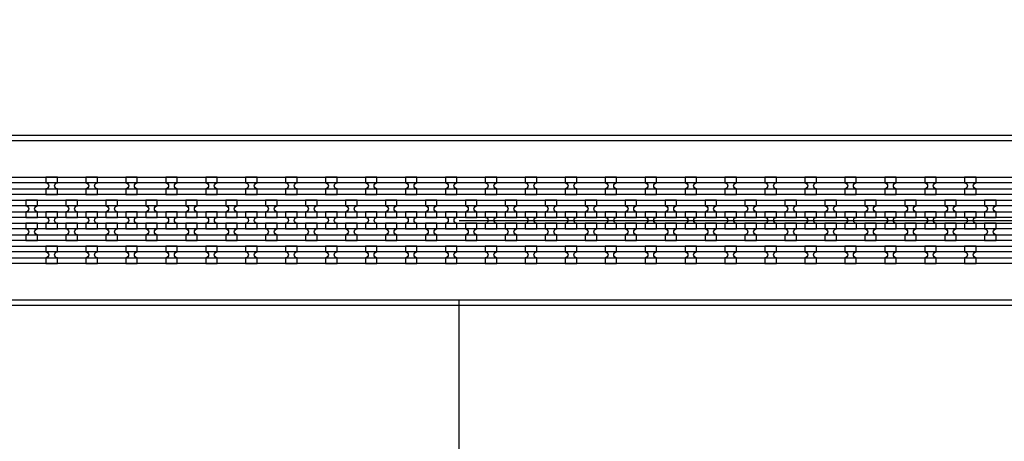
# Model space of a CAD drawing. Extents: x -63500 to 63500, y -63500 to 63500.
# Tile 221 of 256: x 11600 to 17762, y 18007 to 20646. Entities that reach past the tile are written whole.
import ezdxf

# ---------------------------------------------------------------- set-up
doc = ezdxf.new("R2010")
doc.units = 13
doc.header["$MEASUREMENT"] = 0
for name, color, linetype in [('1_Metal', 2, 'Continuous'), ('2_Electrodes', 5, 'Continuous'), ('3_Outline', 4, 'Continuous')]:
    doc.layers.add(name, color=color, linetype=linetype)

msp = doc.modelspace()

# ---------------------------------------------------------------- linework, layer by layer
for p, q in [((14350, 19390), (32850, 19390)), ((14350, 17600), (14350, 18890))]:
    msp.add_line(p, q)
for radius in [50000, 47500, 45000]:
    msp.add_circle((0, 0), radius)
at = {"layer": '1_Metal'}
for points in [[(-50000, 0, -1), (50000, 0), (51000, 0, 1), (-51000, 0)], [(11836.1, 19659.9), (11764.1, 19659.9), (11764.1, 19623.9, -0.414214), (11782.1, 19605.9), (11782.1, 19605.9, -0.414214), (11764.1, 19587.9), (11764.1, 19551.9), (11836.1, 19551.9), (11836.1, 19587.9, -0.414214), (11818.1, 19605.9), (11818.1, 19605.9, -0.414214), (11836.1, 19623.9)], [(12086.1, 19659.9), (12014.1, 19659.9), (12014.1, 19623.9, -0.414214), (12032.1, 19605.9), (12032.1, 19605.9, -0.414214), (12014.1, 19587.9), (12014.1, 19551.9), (12086.1, 19551.9), (12086.1, 19587.9, -0.414214), (12068.1, 19605.9), (12068.1, 19605.9, -0.414214), (12086.1, 19623.9)], [(12336.1, 19659.9), (12264.1, 19659.9), (12264.1, 19623.9, -0.414214), (12282.1, 19605.9), (12282.1, 19605.9, -0.414214), (12264.1, 19587.9), (12264.1, 19551.9), (12336.1, 19551.9), (12336.1, 19587.9, -0.414214), (12318.1, 19605.9), (12318.1, 19605.9, -0.414214), (12336.1, 19623.9)], [(12586.1, 19659.9), (12514.1, 19659.9), (12514.1, 19623.9, -0.414214), (12532.1, 19605.9), (12532.1, 19605.9, -0.414214), (12514.1, 19587.9), (12514.1, 19551.9), (12586.1, 19551.9), (12586.1, 19587.9, -0.414214), (12568.1, 19605.9), (12568.1, 19605.9, -0.414214), (12586.1, 19623.9)], [(12836.1, 19659.9), (12764.1, 19659.9), (12764.1, 19623.9, -0.414214), (12782.1, 19605.9), (12782.1, 19605.9, -0.414214), (12764.1, 19587.9), (12764.1, 19551.9), (12836.1, 19551.9), (12836.1, 19587.9, -0.414214), (12818.1, 19605.9), (12818.1, 19605.9, -0.414214), (12836.1, 19623.9)], [(13086.1, 19659.9), (13014.1, 19659.9), (13014.1, 19623.9, -0.414214), (13032.1, 19605.9), (13032.1, 19605.9, -0.414214), (13014.1, 19587.9), (13014.1, 19551.9), (13086.1, 19551.9), (13086.1, 19587.9, -0.414214), (13068.1, 19605.9), (13068.1, 19605.9, -0.414214), (13086.1, 19623.9)], [(13336.1, 19659.9), (13264.1, 19659.9), (13264.1, 19623.9, -0.414214), (13282.1, 19605.9), (13282.1, 19605.9, -0.414214), (13264.1, 19587.9), (13264.1, 19551.9), (13336.1, 19551.9), (13336.1, 19587.9, -0.414214), (13318.1, 19605.9), (13318.1, 19605.9, -0.414214), (13336.1, 19623.9)], [(13586.1, 19659.9), (13514.1, 19659.9), (13514.1, 19623.9, -0.414214), (13532.1, 19605.9), (13532.1, 19605.9, -0.414214), (13514.1, 19587.9), (13514.1, 19551.9), (13586.1, 19551.9), (13586.1, 19587.9, -0.414214), (13568.1, 19605.9), (13568.1, 19605.9, -0.414214), (13586.1, 19623.9)], [(13836.1, 19659.9), (13764.1, 19659.9), (13764.1, 19623.9, -0.414214), (13782.1, 19605.9), (13782.1, 19605.9, -0.414214), (13764.1, 19587.9), (13764.1, 19551.9), (13836.1, 19551.9), (13836.1, 19587.9, -0.414214), (13818.1, 19605.9), (13818.1, 19605.9, -0.414214), (13836.1, 19623.9)], [(14086.1, 19659.9), (14014.1, 19659.9), (14014.1, 19623.9, -0.414214), (14032.1, 19605.9), (14032.1, 19605.9, -0.414214), (14014.1, 19587.9), (14014.1, 19551.9), (14086.1, 19551.9), (14086.1, 19587.9, -0.414214), (14068.1, 19605.9), (14068.1, 19605.9, -0.414214), (14086.1, 19623.9)], [(14336.1, 19659.9), (14264.1, 19659.9), (14264.1, 19623.9, -0.414214), (14282.1, 19605.9), (14282.1, 19605.9, -0.414214), (14264.1, 19587.9), (14264.1, 19551.9), (14336.1, 19551.9), (14336.1, 19587.9, -0.414214), (14318.1, 19605.9), (14318.1, 19605.9, -0.414214), (14336.1, 19623.9)], [(14586.1, 19659.9), (14514.1, 19659.9), (14514.1, 19623.9, -0.414214), (14532.1, 19605.9), (14532.1, 19605.9, -0.414214), (14514.1, 19587.9), (14514.1, 19551.9), (14586.1, 19551.9), (14586.1, 19587.9, -0.414214), (14568.1, 19605.9), (14568.1, 19605.9, -0.414214), (14586.1, 19623.9)], [(14836.1, 19659.9), (14764.1, 19659.9), (14764.1, 19623.9, -0.414214), (14782.1, 19605.9), (14782.1, 19605.9, -0.414214), (14764.1, 19587.9), (14764.1, 19551.9), (14836.1, 19551.9), (14836.1, 19587.9, -0.414214), (14818.1, 19605.9), (14818.1, 19605.9, -0.414214), (14836.1, 19623.9)], [(15086.1, 19659.9), (15014.1, 19659.9), (15014.1, 19623.9, -0.414214), (15032.1, 19605.9), (15032.1, 19605.9, -0.414214), (15014.1, 19587.9), (15014.1, 19551.9), (15086.1, 19551.9), (15086.1, 19587.9, -0.414214), (15068.1, 19605.9), (15068.1, 19605.9, -0.414214), (15086.1, 19623.9)], [(15336.1, 19659.9), (15264.1, 19659.9), (15264.1, 19623.9, -0.414214), (15282.1, 19605.9), (15282.1, 19605.9, -0.414214), (15264.1, 19587.9), (15264.1, 19551.9), (15336.1, 19551.9), (15336.1, 19587.9, -0.414214), (15318.1, 19605.9), (15318.1, 19605.9, -0.414214), (15336.1, 19623.9)], [(15586.1, 19659.9), (15514.1, 19659.9), (15514.1, 19623.9, -0.414214), (15532.1, 19605.9), (15532.1, 19605.9, -0.414214), (15514.1, 19587.9), (15514.1, 19551.9), (15586.1, 19551.9), (15586.1, 19587.9, -0.414214), (15568.1, 19605.9), (15568.1, 19605.9, -0.414214), (15586.1, 19623.9)], [(15836.1, 19659.9), (15764.1, 19659.9), (15764.1, 19623.9, -0.414214), (15782.1, 19605.9), (15782.1, 19605.9, -0.414214), (15764.1, 19587.9), (15764.1, 19551.9), (15836.1, 19551.9), (15836.1, 19587.9, -0.414214), (15818.1, 19605.9), (15818.1, 19605.9, -0.414214), (15836.1, 19623.9)], [(16086.1, 19659.9), (16014.1, 19659.9), (16014.1, 19623.9, -0.414214), (16032.1, 19605.9), (16032.1, 19605.9, -0.414214), (16014.1, 19587.9), (16014.1, 19551.9), (16086.1, 19551.9), (16086.1, 19587.9, -0.414214), (16068.1, 19605.9), (16068.1, 19605.9, -0.414214), (16086.1, 19623.9)], [(16336.1, 19659.9), (16264.1, 19659.9), (16264.1, 19623.9, -0.414214), (16282.1, 19605.9), (16282.1, 19605.9, -0.414214), (16264.1, 19587.9), (16264.1, 19551.9), (16336.1, 19551.9), (16336.1, 19587.9, -0.414214), (16318.1, 19605.9), (16318.1, 19605.9, -0.414214), (16336.1, 19623.9)], [(16586.1, 19659.9), (16514.1, 19659.9), (16514.1, 19623.9, -0.414214), (16532.1, 19605.9), (16532.1, 19605.9, -0.414214), (16514.1, 19587.9), (16514.1, 19551.9), (16586.1, 19551.9), (16586.1, 19587.9, -0.414214), (16568.1, 19605.9), (16568.1, 19605.9, -0.414214), (16586.1, 19623.9)], [(16836.1, 19659.9), (16764.1, 19659.9), (16764.1, 19623.9, -0.414214), (16782.1, 19605.9), (16782.1, 19605.9, -0.414214), (16764.1, 19587.9), (16764.1, 19551.9), (16836.1, 19551.9), (16836.1, 19587.9, -0.414214), (16818.1, 19605.9), (16818.1, 19605.9, -0.414214), (16836.1, 19623.9)], [(17086.1, 19659.9), (17014.1, 19659.9), (17014.1, 19623.9, -0.414214), (17032.1, 19605.9), (17032.1, 19605.9, -0.414214), (17014.1, 19587.9), (17014.1, 19551.9), (17086.1, 19551.9), (17086.1, 19587.9, -0.414214), (17068.1, 19605.9), (17068.1, 19605.9, -0.414214), (17086.1, 19623.9)], [(17336.1, 19659.9), (17264.1, 19659.9), (17264.1, 19623.9, -0.414214), (17282.1, 19605.9), (17282.1, 19605.9, -0.414214), (17264.1, 19587.9), (17264.1, 19551.9), (17336.1, 19551.9), (17336.1, 19587.9, -0.414214), (17318.1, 19605.9), (17318.1, 19605.9, -0.414214), (17336.1, 19623.9)], [(17586.1, 19659.9), (17514.1, 19659.9), (17514.1, 19623.9, -0.414214), (17532.1, 19605.9), (17532.1, 19605.9, -0.414214), (17514.1, 19587.9), (17514.1, 19551.9), (17586.1, 19551.9), (17586.1, 19587.9, -0.414214), (17568.1, 19605.9), (17568.1, 19605.9, -0.414214), (17586.1, 19623.9)], [(32850, 19480), (5866, 19480, 0.414214), (4026, 17640), (4026, 17140, 0.414214), (5866, 15300), (7098, 15300, 0.414214), (7116, 15318), (7116, 15318), (7146.6, 15318), (7146.6, 15247.9), (7116.6, 15247.9, 0.384752), (7098.7, 15264), (5866, 15264, -0.414214), (3990, 17140), (3990, 17640, -0.414214), (5866, 19516), (32850, 19516)], [(11639.2, 19407.9), (11711.2, 19407.9), (11711.2, 19443.9, -0.414214), (11693.2, 19461.9), (11693.2, 19461.9, -0.414214), (11711.2, 19479.9), (11711.2, 19515.9), (11639.2, 19515.9), (11639.2, 19479.9, -0.414214), (11657.2, 19461.9), (11657.2, 19461.9, -0.414214), (11639.2, 19443.9), (11639.2, 19407.9)], [(11889.2, 19407.9), (11961.2, 19407.9), (11961.2, 19443.9, -0.414214), (11943.2, 19461.9), (11943.2, 19461.9, -0.414214), (11961.2, 19479.9), (11961.2, 19515.9), (11889.2, 19515.9), (11889.2, 19479.9, -0.414214), (11907.2, 19461.9), (11907.2, 19461.9, -0.414214), (11889.2, 19443.9), (11889.2, 19407.9)], [(12139.2, 19407.9), (12211.2, 19407.9), (12211.2, 19443.9, -0.414214), (12193.2, 19461.9), (12193.2, 19461.9, -0.414214), (12211.2, 19479.9), (12211.2, 19515.9), (12139.2, 19515.9), (12139.2, 19479.9, -0.414214), (12157.2, 19461.9), (12157.2, 19461.9, -0.414214), (12139.2, 19443.9), (12139.2, 19407.9)], [(12389.2, 19407.9), (12461.2, 19407.9), (12461.2, 19443.9, -0.414214), (12443.2, 19461.9), (12443.2, 19461.9, -0.414214), (12461.2, 19479.9), (12461.2, 19515.9), (12389.2, 19515.9), (12389.2, 19479.9, -0.414214), (12407.2, 19461.9), (12407.2, 19461.9, -0.414214), (12389.2, 19443.9), (12389.2, 19407.9)], [(12639.2, 19407.9), (12711.2, 19407.9), (12711.2, 19443.9, -0.414214), (12693.2, 19461.9), (12693.2, 19461.9, -0.414214), (12711.2, 19479.9), (12711.2, 19515.9), (12639.2, 19515.9), (12639.2, 19479.9, -0.414214), (12657.2, 19461.9), (12657.2, 19461.9, -0.414214), (12639.2, 19443.9), (12639.2, 19407.9)], [(12889.2, 19407.9), (12961.2, 19407.9), (12961.2, 19443.9, -0.414214), (12943.2, 19461.9), (12943.2, 19461.9, -0.414214), (12961.2, 19479.9), (12961.2, 19515.9), (12889.2, 19515.9), (12889.2, 19479.9, -0.414214), (12907.2, 19461.9), (12907.2, 19461.9, -0.414214), (12889.2, 19443.9), (12889.2, 19407.9)], [(13139.2, 19407.9), (13211.2, 19407.9), (13211.2, 19443.9, -0.414214), (13193.2, 19461.9), (13193.2, 19461.9, -0.414214), (13211.2, 19479.9), (13211.2, 19515.9), (13139.2, 19515.9), (13139.2, 19479.9, -0.414214), (13157.2, 19461.9), (13157.2, 19461.9, -0.414214), (13139.2, 19443.9), (13139.2, 19407.9)], [(13389.2, 19407.9), (13461.2, 19407.9), (13461.2, 19443.9, -0.414214), (13443.2, 19461.9), (13443.2, 19461.9, -0.414214), (13461.2, 19479.9), (13461.2, 19515.9), (13389.2, 19515.9), (13389.2, 19479.9, -0.414214), (13407.2, 19461.9), (13407.2, 19461.9, -0.414214), (13389.2, 19443.9), (13389.2, 19407.9)], [(13639.2, 19407.9), (13711.2, 19407.9), (13711.2, 19443.9, -0.414214), (13693.2, 19461.9), (13693.2, 19461.9, -0.414214), (13711.2, 19479.9), (13711.2, 19515.9), (13639.2, 19515.9), (13639.2, 19479.9, -0.414214), (13657.2, 19461.9), (13657.2, 19461.9, -0.414214), (13639.2, 19443.9), (13639.2, 19407.9)], [(13889.2, 19407.9), (13961.2, 19407.9), (13961.2, 19443.9, -0.414214), (13943.2, 19461.9), (13943.2, 19461.9, -0.414214), (13961.2, 19479.9), (13961.2, 19515.9), (13889.2, 19515.9), (13889.2, 19479.9, -0.414214), (13907.2, 19461.9), (13907.2, 19461.9, -0.414214), (13889.2, 19443.9), (13889.2, 19407.9)], [(14139.2, 19407.9), (14211.2, 19407.9), (14211.2, 19443.9, -0.414214), (14193.2, 19461.9), (14193.2, 19461.9, -0.414214), (14211.2, 19479.9), (14211.2, 19515.9), (14139.2, 19515.9), (14139.2, 19479.9, -0.414214), (14157.2, 19461.9), (14157.2, 19461.9, -0.414214), (14139.2, 19443.9), (14139.2, 19407.9)], [(14389.2, 19407.9), (14461.2, 19407.9), (14461.2, 19443.9, -0.414214), (14443.2, 19461.9), (14443.2, 19461.9, -0.414214), (14461.2, 19479.9), (14461.2, 19515.9), (14389.2, 19515.9), (14389.2, 19479.9, -0.414214), (14407.2, 19461.9), (14407.2, 19461.9, -0.414214), (14389.2, 19443.9), (14389.2, 19407.9)], [(14639.2, 19407.9), (14711.2, 19407.9), (14711.2, 19443.9, -0.414214), (14693.2, 19461.9), (14693.2, 19461.9, -0.414214), (14711.2, 19479.9), (14711.2, 19515.9), (14639.2, 19515.9), (14639.2, 19479.9, -0.414214), (14657.2, 19461.9), (14657.2, 19461.9, -0.414214), (14639.2, 19443.9), (14639.2, 19407.9)], [(14889.2, 19407.9), (14961.2, 19407.9), (14961.2, 19443.9, -0.414214), (14943.2, 19461.9), (14943.2, 19461.9, -0.414214), (14961.2, 19479.9), (14961.2, 19515.9), (14889.2, 19515.9), (14889.2, 19479.9, -0.414214), (14907.2, 19461.9), (14907.2, 19461.9, -0.414214), (14889.2, 19443.9), (14889.2, 19407.9)], [(15139.2, 19407.9), (15211.2, 19407.9), (15211.2, 19443.9, -0.414214), (15193.2, 19461.9), (15193.2, 19461.9, -0.414214), (15211.2, 19479.9), (15211.2, 19515.9), (15139.2, 19515.9), (15139.2, 19479.9, -0.414214), (15157.2, 19461.9), (15157.2, 19461.9, -0.414214), (15139.2, 19443.9), (15139.2, 19407.9)], [(15389.2, 19407.9), (15461.2, 19407.9), (15461.2, 19443.9, -0.414214), (15443.2, 19461.9), (15443.2, 19461.9, -0.414214), (15461.2, 19479.9), (15461.2, 19515.9), (15389.2, 19515.9), (15389.2, 19479.9, -0.414214), (15407.2, 19461.9), (15407.2, 19461.9, -0.414214), (15389.2, 19443.9), (15389.2, 19407.9)], [(15639.2, 19407.9), (15711.2, 19407.9), (15711.2, 19443.9, -0.414214), (15693.2, 19461.9), (15693.2, 19461.9, -0.414214), (15711.2, 19479.9), (15711.2, 19515.9), (15639.2, 19515.9), (15639.2, 19479.9, -0.414214), (15657.2, 19461.9), (15657.2, 19461.9, -0.414214), (15639.2, 19443.9), (15639.2, 19407.9)], [(15889.2, 19407.9), (15961.2, 19407.9), (15961.2, 19443.9, -0.414214), (15943.2, 19461.9), (15943.2, 19461.9, -0.414214), (15961.2, 19479.9), (15961.2, 19515.9), (15889.2, 19515.9), (15889.2, 19479.9, -0.414214), (15907.2, 19461.9), (15907.2, 19461.9, -0.414214), (15889.2, 19443.9), (15889.2, 19407.9)], [(16139.2, 19407.9), (16211.2, 19407.9), (16211.2, 19443.9, -0.414214), (16193.2, 19461.9), (16193.2, 19461.9, -0.414214), (16211.2, 19479.9), (16211.2, 19515.9), (16139.2, 19515.9), (16139.2, 19479.9, -0.414214), (16157.2, 19461.9), (16157.2, 19461.9, -0.414214), (16139.2, 19443.9), (16139.2, 19407.9)], [(16389.2, 19407.9), (16461.2, 19407.9), (16461.2, 19443.9, -0.414214), (16443.2, 19461.9), (16443.2, 19461.9, -0.414214), (16461.2, 19479.9), (16461.2, 19515.9), (16389.2, 19515.9), (16389.2, 19479.9, -0.414214), (16407.2, 19461.9), (16407.2, 19461.9, -0.414214), (16389.2, 19443.9), (16389.2, 19407.9)], [(16639.2, 19407.9), (16711.2, 19407.9), (16711.2, 19443.9, -0.414214), (16693.2, 19461.9), (16693.2, 19461.9, -0.414214), (16711.2, 19479.9), (16711.2, 19515.9), (16639.2, 19515.9), (16639.2, 19479.9, -0.414214), (16657.2, 19461.9), (16657.2, 19461.9, -0.414214), (16639.2, 19443.9), (16639.2, 19407.9)], [(16889.2, 19407.9), (16961.2, 19407.9), (16961.2, 19443.9, -0.414214), (16943.2, 19461.9), (16943.2, 19461.9, -0.414214), (16961.2, 19479.9), (16961.2, 19515.9), (16889.2, 19515.9), (16889.2, 19479.9, -0.414214), (16907.2, 19461.9), (16907.2, 19461.9, -0.414214), (16889.2, 19443.9), (16889.2, 19407.9)], [(17139.2, 19407.9), (17211.2, 19407.9), (17211.2, 19443.9, -0.414214), (17193.2, 19461.9), (17193.2, 19461.9, -0.414214), (17211.2, 19479.9), (17211.2, 19515.9), (17139.2, 19515.9), (17139.2, 19479.9, -0.414214), (17157.2, 19461.9), (17157.2, 19461.9, -0.414214), (17139.2, 19443.9), (17139.2, 19407.9)], [(17389.2, 19407.9), (17461.2, 19407.9), (17461.2, 19443.9, -0.414214), (17443.2, 19461.9), (17443.2, 19461.9, -0.414214), (17461.2, 19479.9), (17461.2, 19515.9), (17389.2, 19515.9), (17389.2, 19479.9, -0.414214), (17407.2, 19461.9), (17407.2, 19461.9, -0.414214), (17389.2, 19443.9), (17389.2, 19407.9)], [(17639.2, 19407.9), (17711.2, 19407.9), (17711.2, 19443.9, -0.414214), (17693.2, 19461.9), (17693.2, 19461.9, -0.414214), (17711.2, 19479.9), (17711.2, 19515.9), (17639.2, 19515.9), (17639.2, 19479.9, -0.414214), (17657.2, 19461.9), (17657.2, 19461.9, -0.414214), (17639.2, 19443.9), (17639.2, 19407.9)], [(32850, 19408), (32446, 19408), (32446, 19408), (5866, 19408, 0.414214), (4098, 17640), (4098, 17140, 0.414214), (5866, 15372), (7098, 15372, 0.414214), (7116, 15390), (7116, 15390), (7146.6, 15390), (7146.6, 15318), (7116, 15318, 0.414214), (7098, 15336), (5866, 15336, -0.414214), (4062, 17140), (4062, 17640, -0.414214), (5866, 19444), (32446, 19444), (32850, 19444)], [(11764.2, 19335.9), (11836.2, 19335.9), (11836.2, 19371.9, -0.414214), (11818.2, 19389.9), (11818.2, 19389.9, -0.414214), (11836.2, 19407.9), (11836.2, 19443.9), (11764.2, 19443.9), (11764.2, 19407.9, -0.414214), (11782.2, 19389.9), (11782.2, 19389.9, -0.414214), (11764.2, 19371.9), (11764.2, 19335.9)], [(12014.2, 19335.9), (12086.2, 19335.9), (12086.2, 19371.9, -0.414214), (12068.2, 19389.9), (12068.2, 19389.9, -0.414214), (12086.2, 19407.9), (12086.2, 19443.9), (12014.2, 19443.9), (12014.2, 19407.9, -0.414214), (12032.2, 19389.9), (12032.2, 19389.9, -0.414214), (12014.2, 19371.9), (12014.2, 19335.9)], [(12264.2, 19335.9), (12336.2, 19335.9), (12336.2, 19371.9, -0.414214), (12318.2, 19389.9), (12318.2, 19389.9, -0.414214), (12336.2, 19407.9), (12336.2, 19443.9), (12264.2, 19443.9), (12264.2, 19407.9, -0.414214), (12282.2, 19389.9), (12282.2, 19389.9, -0.414214), (12264.2, 19371.9), (12264.2, 19335.9)], [(12514.2, 19335.9), (12586.2, 19335.9), (12586.2, 19371.9, -0.414214), (12568.2, 19389.9), (12568.2, 19389.9, -0.414214), (12586.2, 19407.9), (12586.2, 19443.9), (12514.2, 19443.9), (12514.2, 19407.9, -0.414214), (12532.2, 19389.9), (12532.2, 19389.9, -0.414214), (12514.2, 19371.9), (12514.2, 19335.9)], [(12764.2, 19335.9), (12836.2, 19335.9), (12836.2, 19371.9, -0.414214), (12818.2, 19389.9), (12818.2, 19389.9, -0.414214), (12836.2, 19407.9), (12836.2, 19443.9), (12764.2, 19443.9), (12764.2, 19407.9, -0.414214), (12782.2, 19389.9), (12782.2, 19389.9, -0.414214), (12764.2, 19371.9), (12764.2, 19335.9)], [(13014.2, 19335.9), (13086.2, 19335.9), (13086.2, 19371.9, -0.414214), (13068.2, 19389.9), (13068.2, 19389.9, -0.414214), (13086.2, 19407.9), (13086.2, 19443.9), (13014.2, 19443.9), (13014.2, 19407.9, -0.414214), (13032.2, 19389.9), (13032.2, 19389.9, -0.414214), (13014.2, 19371.9), (13014.2, 19335.9)], [(13264.2, 19335.9), (13336.2, 19335.9), (13336.2, 19371.9, -0.414214), (13318.2, 19389.9), (13318.2, 19389.9, -0.414214), (13336.2, 19407.9), (13336.2, 19443.9), (13264.2, 19443.9), (13264.2, 19407.9, -0.414214), (13282.2, 19389.9), (13282.2, 19389.9, -0.414214), (13264.2, 19371.9), (13264.2, 19335.9)], [(13514.2, 19335.9), (13586.2, 19335.9), (13586.2, 19371.9, -0.414214), (13568.2, 19389.9), (13568.2, 19389.9, -0.414214), (13586.2, 19407.9), (13586.2, 19443.9), (13514.2, 19443.9), (13514.2, 19407.9, -0.414214), (13532.2, 19389.9), (13532.2, 19389.9, -0.414214), (13514.2, 19371.9), (13514.2, 19335.9)], [(13764.2, 19335.9), (13836.2, 19335.9), (13836.2, 19371.9, -0.414214), (13818.2, 19389.9), (13818.2, 19389.9, -0.414214), (13836.2, 19407.9), (13836.2, 19443.9), (13764.2, 19443.9), (13764.2, 19407.9, -0.414214), (13782.2, 19389.9), (13782.2, 19389.9, -0.414214), (13764.2, 19371.9), (13764.2, 19335.9)], [(14014.2, 19335.9), (14086.2, 19335.9), (14086.2, 19371.9, -0.414214), (14068.2, 19389.9), (14068.2, 19389.9, -0.414214), (14086.2, 19407.9), (14086.2, 19443.9), (14014.2, 19443.9), (14014.2, 19407.9, -0.414214), (14032.2, 19389.9), (14032.2, 19389.9, -0.414214), (14014.2, 19371.9), (14014.2, 19335.9)], [(14264.2, 19335.9), (14336.2, 19335.9), (14336.2, 19371.9, -0.414214), (14318.2, 19389.9), (14318.2, 19389.9, -0.414214), (14336.2, 19407.9), (14336.2, 19443.9), (14264.2, 19443.9), (14264.2, 19407.9, -0.414214), (14282.2, 19389.9), (14282.2, 19389.9, -0.414214), (14264.2, 19371.9), (14264.2, 19335.9)], [(14514.2, 19335.9), (14586.2, 19335.9), (14586.2, 19371.9, -0.414214), (14568.2, 19389.9), (14568.2, 19389.9, -0.414214), (14586.2, 19407.9), (14586.2, 19443.9), (14514.2, 19443.9), (14514.2, 19407.9, -0.414214), (14532.2, 19389.9), (14532.2, 19389.9, -0.414214), (14514.2, 19371.9), (14514.2, 19335.9)], [(14764.2, 19335.9), (14836.2, 19335.9), (14836.2, 19371.9, -0.414214), (14818.2, 19389.9), (14818.2, 19389.9, -0.414214), (14836.2, 19407.9), (14836.2, 19443.9), (14764.2, 19443.9), (14764.2, 19407.9, -0.414214), (14782.2, 19389.9), (14782.2, 19389.9, -0.414214), (14764.2, 19371.9), (14764.2, 19335.9)], [(15014.2, 19335.9), (15086.2, 19335.9), (15086.2, 19371.9, -0.414214), (15068.2, 19389.9), (15068.2, 19389.9, -0.414214), (15086.2, 19407.9), (15086.2, 19443.9), (15014.2, 19443.9), (15014.2, 19407.9, -0.414214), (15032.2, 19389.9), (15032.2, 19389.9, -0.414214), (15014.2, 19371.9), (15014.2, 19335.9)], [(15264.2, 19335.9), (15336.2, 19335.9), (15336.2, 19371.9, -0.414214), (15318.2, 19389.9), (15318.2, 19389.9, -0.414214), (15336.2, 19407.9), (15336.2, 19443.9), (15264.2, 19443.9), (15264.2, 19407.9, -0.414214), (15282.2, 19389.9), (15282.2, 19389.9, -0.414214), (15264.2, 19371.9), (15264.2, 19335.9)], [(15514.2, 19335.9), (15586.2, 19335.9), (15586.2, 19371.9, -0.414214), (15568.2, 19389.9), (15568.2, 19389.9, -0.414214), (15586.2, 19407.9), (15586.2, 19443.9), (15514.2, 19443.9), (15514.2, 19407.9, -0.414214), (15532.2, 19389.9), (15532.2, 19389.9, -0.414214), (15514.2, 19371.9), (15514.2, 19335.9)], [(15764.2, 19335.9), (15836.2, 19335.9), (15836.2, 19371.9, -0.414214), (15818.2, 19389.9), (15818.2, 19389.9, -0.414214), (15836.2, 19407.9), (15836.2, 19443.9), (15764.2, 19443.9), (15764.2, 19407.9, -0.414214), (15782.2, 19389.9), (15782.2, 19389.9, -0.414214), (15764.2, 19371.9), (15764.2, 19335.9)], [(16014.2, 19335.9), (16086.2, 19335.9), (16086.2, 19371.9, -0.414214), (16068.2, 19389.9), (16068.2, 19389.9, -0.414214), (16086.2, 19407.9), (16086.2, 19443.9), (16014.2, 19443.9), (16014.2, 19407.9, -0.414214), (16032.2, 19389.9), (16032.2, 19389.9, -0.414214), (16014.2, 19371.9), (16014.2, 19335.9)], [(16264.2, 19335.9), (16336.2, 19335.9), (16336.2, 19371.9, -0.414214), (16318.2, 19389.9), (16318.2, 19389.9, -0.414214), (16336.2, 19407.9), (16336.2, 19443.9), (16264.2, 19443.9), (16264.2, 19407.9, -0.414214), (16282.2, 19389.9), (16282.2, 19389.9, -0.414214), (16264.2, 19371.9), (16264.2, 19335.9)], [(16514.2, 19335.9), (16586.2, 19335.9), (16586.2, 19371.9, -0.414214), (16568.2, 19389.9), (16568.2, 19389.9, -0.414214), (16586.2, 19407.9), (16586.2, 19443.9), (16514.2, 19443.9), (16514.2, 19407.9, -0.414214), (16532.2, 19389.9), (16532.2, 19389.9, -0.414214), (16514.2, 19371.9), (16514.2, 19335.9)], [(16764.2, 19335.9), (16836.2, 19335.9), (16836.2, 19371.9, -0.414214), (16818.2, 19389.9), (16818.2, 19389.9, -0.414214), (16836.2, 19407.9), (16836.2, 19443.9), (16764.2, 19443.9), (16764.2, 19407.9, -0.414214), (16782.2, 19389.9), (16782.2, 19389.9, -0.414214), (16764.2, 19371.9), (16764.2, 19335.9)], [(17014.2, 19335.9), (17086.2, 19335.9), (17086.2, 19371.9, -0.414214), (17068.2, 19389.9), (17068.2, 19389.9, -0.414214), (17086.2, 19407.9), (17086.2, 19443.9), (17014.2, 19443.9), (17014.2, 19407.9, -0.414214), (17032.2, 19389.9), (17032.2, 19389.9, -0.414214), (17014.2, 19371.9), (17014.2, 19335.9)], [(17264.2, 19335.9), (17336.2, 19335.9), (17336.2, 19371.9, -0.414214), (17318.2, 19389.9), (17318.2, 19389.9, -0.414214), (17336.2, 19407.9), (17336.2, 19443.9), (17264.2, 19443.9), (17264.2, 19407.9, -0.414214), (17282.2, 19389.9), (17282.2, 19389.9, -0.414214), (17264.2, 19371.9), (17264.2, 19335.9)], [(17514.2, 19335.9), (17586.2, 19335.9), (17586.2, 19371.9, -0.414214), (17568.2, 19389.9), (17568.2, 19389.9, -0.414214), (17586.2, 19407.9), (17586.2, 19443.9), (17514.2, 19443.9), (17514.2, 19407.9, -0.414214), (17532.2, 19389.9), (17532.2, 19389.9, -0.414214), (17514.2, 19371.9), (17514.2, 19335.9)], [(32850, 19336), (32446, 19336), (5866, 19336, 0.414214), (4170, 17640), (4170, 17140, 0.414214), (5866, 15444), (7098, 15444, 0.414214), (7116, 15462), (7116, 15462), (7146.6, 15462), (7146.6, 15390), (7116, 15390, 0.414214), (7098, 15408), (5866, 15408, -0.414214), (4134, 17140), (4134, 17640, -0.414214), (5866, 19372), (32446, 19372), (32850, 19372)], [(11639.2, 19371.9), (11639.2, 19335.9, -0.414214), (11657.2, 19317.9), (11657.2, 19317.9, -0.414214), (11639.2, 19299.9), (11639.2, 19263.9), (11711.2, 19263.9), (11711.2, 19299.9, -0.414214), (11693.2, 19317.9), (11693.2, 19317.9, -0.414214), (11711.2, 19335.9), (11711.2, 19371.9)], [(11889.2, 19371.9), (11889.2, 19335.9, -0.414214), (11907.2, 19317.9), (11907.2, 19317.9, -0.414214), (11889.2, 19299.9), (11889.2, 19263.9), (11961.2, 19263.9), (11961.2, 19299.9, -0.414214), (11943.2, 19317.9), (11943.2, 19317.9, -0.414214), (11961.2, 19335.9), (11961.2, 19371.9)], [(12139.2, 19371.9), (12139.2, 19335.9, -0.414214), (12157.2, 19317.9), (12157.2, 19317.9, -0.414214), (12139.2, 19299.9), (12139.2, 19263.9), (12211.2, 19263.9), (12211.2, 19299.9, -0.414214), (12193.2, 19317.9), (12193.2, 19317.9, -0.414214), (12211.2, 19335.9), (12211.2, 19371.9)], [(12389.2, 19371.9), (12389.2, 19335.9, -0.414214), (12407.2, 19317.9), (12407.2, 19317.9, -0.414214), (12389.2, 19299.9), (12389.2, 19263.9), (12461.2, 19263.9), (12461.2, 19299.9, -0.414214), (12443.2, 19317.9), (12443.2, 19317.9, -0.414214), (12461.2, 19335.9), (12461.2, 19371.9)], [(12639.2, 19371.9), (12639.2, 19335.9, -0.414214), (12657.2, 19317.9), (12657.2, 19317.9, -0.414214), (12639.2, 19299.9), (12639.2, 19263.9), (12711.2, 19263.9), (12711.2, 19299.9, -0.414214), (12693.2, 19317.9), (12693.2, 19317.9, -0.414214), (12711.2, 19335.9), (12711.2, 19371.9)], [(12889.2, 19371.9), (12889.2, 19335.9, -0.414214), (12907.2, 19317.9), (12907.2, 19317.9, -0.414214), (12889.2, 19299.9), (12889.2, 19263.9), (12961.2, 19263.9), (12961.2, 19299.9, -0.414214), (12943.2, 19317.9), (12943.2, 19317.9, -0.414214), (12961.2, 19335.9), (12961.2, 19371.9)], [(13139.2, 19371.9), (13139.2, 19335.9, -0.414214), (13157.2, 19317.9), (13157.2, 19317.9, -0.414214), (13139.2, 19299.9), (13139.2, 19263.9), (13211.2, 19263.9), (13211.2, 19299.9, -0.414214), (13193.2, 19317.9), (13193.2, 19317.9, -0.414214), (13211.2, 19335.9), (13211.2, 19371.9)], [(13389.2, 19371.9), (13389.2, 19335.9, -0.414214), (13407.2, 19317.9), (13407.2, 19317.9, -0.414214), (13389.2, 19299.9), (13389.2, 19263.9), (13461.2, 19263.9), (13461.2, 19299.9, -0.414214), (13443.2, 19317.9), (13443.2, 19317.9, -0.414214), (13461.2, 19335.9), (13461.2, 19371.9)], [(13639.2, 19371.9), (13639.2, 19335.9, -0.414214), (13657.2, 19317.9), (13657.2, 19317.9, -0.414214), (13639.2, 19299.9), (13639.2, 19263.9), (13711.2, 19263.9), (13711.2, 19299.9, -0.414214), (13693.2, 19317.9), (13693.2, 19317.9, -0.414214), (13711.2, 19335.9), (13711.2, 19371.9)], [(13889.2, 19371.9), (13889.2, 19335.9, -0.414214), (13907.2, 19317.9), (13907.2, 19317.9, -0.414214), (13889.2, 19299.9), (13889.2, 19263.9), (13961.2, 19263.9), (13961.2, 19299.9, -0.414214), (13943.2, 19317.9), (13943.2, 19317.9, -0.414214), (13961.2, 19335.9), (13961.2, 19371.9)], [(14139.2, 19371.9), (14139.2, 19335.9, -0.414214), (14157.2, 19317.9), (14157.2, 19317.9, -0.414214), (14139.2, 19299.9), (14139.2, 19263.9), (14211.2, 19263.9), (14211.2, 19299.9, -0.414214), (14193.2, 19317.9), (14193.2, 19317.9, -0.414214), (14211.2, 19335.9), (14211.2, 19371.9)], [(14389.2, 19371.9), (14389.2, 19335.9, -0.414214), (14407.2, 19317.9), (14407.2, 19317.9, -0.414214), (14389.2, 19299.9), (14389.2, 19263.9), (14461.2, 19263.9), (14461.2, 19299.9, -0.414214), (14443.2, 19317.9), (14443.2, 19317.9, -0.414214), (14461.2, 19335.9), (14461.2, 19371.9)], [(14639.2, 19371.9), (14639.2, 19335.9, -0.414214), (14657.2, 19317.9), (14657.2, 19317.9, -0.414214), (14639.2, 19299.9), (14639.2, 19263.9), (14711.2, 19263.9), (14711.2, 19299.9, -0.414214), (14693.2, 19317.9), (14693.2, 19317.9, -0.414214), (14711.2, 19335.9), (14711.2, 19371.9)], [(14889.2, 19371.9), (14889.2, 19335.9, -0.414214), (14907.2, 19317.9), (14907.2, 19317.9, -0.414214), (14889.2, 19299.9), (14889.2, 19263.9), (14961.2, 19263.9), (14961.2, 19299.9, -0.414214), (14943.2, 19317.9), (14943.2, 19317.9, -0.414214), (14961.2, 19335.9), (14961.2, 19371.9)], [(15139.2, 19371.9), (15139.2, 19335.9, -0.414214), (15157.2, 19317.9), (15157.2, 19317.9, -0.414214), (15139.2, 19299.9), (15139.2, 19263.9), (15211.2, 19263.9), (15211.2, 19299.9, -0.414214), (15193.2, 19317.9), (15193.2, 19317.9, -0.414214), (15211.2, 19335.9), (15211.2, 19371.9)], [(15389.2, 19371.9), (15389.2, 19335.9, -0.414214), (15407.2, 19317.9), (15407.2, 19317.9, -0.414214), (15389.2, 19299.9), (15389.2, 19263.9), (15461.2, 19263.9), (15461.2, 19299.9, -0.414214), (15443.2, 19317.9), (15443.2, 19317.9, -0.414214), (15461.2, 19335.9), (15461.2, 19371.9)], [(15639.2, 19371.9), (15639.2, 19335.9, -0.414214), (15657.2, 19317.9), (15657.2, 19317.9, -0.414214), (15639.2, 19299.9), (15639.2, 19263.9), (15711.2, 19263.9), (15711.2, 19299.9, -0.414214), (15693.2, 19317.9), (15693.2, 19317.9, -0.414214), (15711.2, 19335.9), (15711.2, 19371.9)], [(15889.2, 19371.9), (15889.2, 19335.9, -0.414214), (15907.2, 19317.9), (15907.2, 19317.9, -0.414214), (15889.2, 19299.9), (15889.2, 19263.9), (15961.2, 19263.9), (15961.2, 19299.9, -0.414214), (15943.2, 19317.9), (15943.2, 19317.9, -0.414214), (15961.2, 19335.9), (15961.2, 19371.9)], [(16139.2, 19371.9), (16139.2, 19335.9, -0.414214), (16157.2, 19317.9), (16157.2, 19317.9, -0.414214), (16139.2, 19299.9), (16139.2, 19263.9), (16211.2, 19263.9), (16211.2, 19299.9, -0.414214), (16193.2, 19317.9), (16193.2, 19317.9, -0.414214), (16211.2, 19335.9), (16211.2, 19371.9)], [(16389.2, 19371.9), (16389.2, 19335.9, -0.414214), (16407.2, 19317.9), (16407.2, 19317.9, -0.414214), (16389.2, 19299.9), (16389.2, 19263.9), (16461.2, 19263.9), (16461.2, 19299.9, -0.414214), (16443.2, 19317.9), (16443.2, 19317.9, -0.414214), (16461.2, 19335.9), (16461.2, 19371.9)], [(16639.2, 19371.9), (16639.2, 19335.9, -0.414214), (16657.2, 19317.9), (16657.2, 19317.9, -0.414214), (16639.2, 19299.9), (16639.2, 19263.9), (16711.2, 19263.9), (16711.2, 19299.9, -0.414214), (16693.2, 19317.9), (16693.2, 19317.9, -0.414214), (16711.2, 19335.9), (16711.2, 19371.9)], [(16889.2, 19371.9), (16889.2, 19335.9, -0.414214), (16907.2, 19317.9), (16907.2, 19317.9, -0.414214), (16889.2, 19299.9), (16889.2, 19263.9), (16961.2, 19263.9), (16961.2, 19299.9, -0.414214), (16943.2, 19317.9), (16943.2, 19317.9, -0.414214), (16961.2, 19335.9), (16961.2, 19371.9)], [(17139.2, 19371.9), (17139.2, 19335.9, -0.414214), (17157.2, 19317.9), (17157.2, 19317.9, -0.414214), (17139.2, 19299.9), (17139.2, 19263.9), (17211.2, 19263.9), (17211.2, 19299.9, -0.414214), (17193.2, 19317.9), (17193.2, 19317.9, -0.414214), (17211.2, 19335.9), (17211.2, 19371.9)], [(17389.2, 19371.9), (17389.2, 19335.9, -0.414214), (17407.2, 19317.9), (17407.2, 19317.9, -0.414214), (17389.2, 19299.9), (17389.2, 19263.9), (17461.2, 19263.9), (17461.2, 19299.9, -0.414214), (17443.2, 19317.9), (17443.2, 19317.9, -0.414214), (17461.2, 19335.9), (17461.2, 19371.9)], [(17639.2, 19371.9), (17639.2, 19335.9, -0.414214), (17657.2, 19317.9), (17657.2, 19317.9, -0.414214), (17639.2, 19299.9), (17639.2, 19263.9), (17711.2, 19263.9), (17711.2, 19299.9, -0.414214), (17693.2, 19317.9), (17693.2, 19317.9, -0.414214), (17711.2, 19335.9), (17711.2, 19371.9)], [(32850, 19264), (32446, 19264), (5866, 19264, 0.414214), (4242, 17640), (4242, 17140, 0.414214), (5866, 15516), (7098.7, 15516, 0.384752), (7116.6, 15532.2), (7146.6, 15532.2), (7146.6, 15462), (7116, 15462, 0.414214), (7098, 15480), (5866, 15480, -0.414214), (4206, 17140), (4206, 17640, -0.414214), (5866, 19300), (32446, 19300), (32850, 19300)], [(11836, 19227.9), (11764, 19227.9), (11764, 19191.9, -0.414214), (11782, 19173.9), (11782, 19173.9, -0.414214), (11764, 19155.9), (11764, 19119.9), (11836, 19119.9), (11836, 19155.9, -0.414214), (11818, 19173.9), (11818, 19173.9, -0.414214), (11836, 19191.9)], [(12086, 19227.9), (12014, 19227.9), (12014, 19191.9, -0.414214), (12032, 19173.9), (12032, 19173.9, -0.414214), (12014, 19155.9), (12014, 19119.9), (12086, 19119.9), (12086, 19155.9, -0.414214), (12068, 19173.9), (12068, 19173.9, -0.414214), (12086, 19191.9)], [(12336, 19227.9), (12264, 19227.9), (12264, 19191.9, -0.414214), (12282, 19173.9), (12282, 19173.9, -0.414214), (12264, 19155.9), (12264, 19119.9), (12336, 19119.9), (12336, 19155.9, -0.414214), (12318, 19173.9), (12318, 19173.9, -0.414214), (12336, 19191.9)], [(12586, 19227.9), (12514, 19227.9), (12514, 19191.9, -0.414214), (12532, 19173.9), (12532, 19173.9, -0.414214), (12514, 19155.9), (12514, 19119.9), (12586, 19119.9), (12586, 19155.9, -0.414214), (12568, 19173.9), (12568, 19173.9, -0.414214), (12586, 19191.9)], [(12836, 19227.9), (12764, 19227.9), (12764, 19191.9, -0.414214), (12782, 19173.9), (12782, 19173.9, -0.414214), (12764, 19155.9), (12764, 19119.9), (12836, 19119.9), (12836, 19155.9, -0.414214), (12818, 19173.9), (12818, 19173.9, -0.414214), (12836, 19191.9)], [(13086, 19227.9), (13014, 19227.9), (13014, 19191.9, -0.414214), (13032, 19173.9), (13032, 19173.9, -0.414214), (13014, 19155.9), (13014, 19119.9), (13086, 19119.9), (13086, 19155.9, -0.414214), (13068, 19173.9), (13068, 19173.9, -0.414214), (13086, 19191.9)], [(13336, 19227.9), (13264, 19227.9), (13264, 19191.9, -0.414214), (13282, 19173.9), (13282, 19173.9, -0.414214), (13264, 19155.9), (13264, 19119.9), (13336, 19119.9), (13336, 19155.9, -0.414214), (13318, 19173.9), (13318, 19173.9, -0.414214), (13336, 19191.9)], [(13586, 19227.9), (13514, 19227.9), (13514, 19191.9, -0.414214), (13532, 19173.9), (13532, 19173.9, -0.414214), (13514, 19155.9), (13514, 19119.9), (13586, 19119.9), (13586, 19155.9, -0.414214), (13568, 19173.9), (13568, 19173.9, -0.414214), (13586, 19191.9)], [(13836, 19227.9), (13764, 19227.9), (13764, 19191.9, -0.414214), (13782, 19173.9), (13782, 19173.9, -0.414214), (13764, 19155.9), (13764, 19119.9), (13836, 19119.9), (13836, 19155.9, -0.414214), (13818, 19173.9), (13818, 19173.9, -0.414214), (13836, 19191.9)], [(14086, 19227.9), (14014, 19227.9), (14014, 19191.9, -0.414214), (14032, 19173.9), (14032, 19173.9, -0.414214), (14014, 19155.9), (14014, 19119.9), (14086, 19119.9), (14086, 19155.9, -0.414214), (14068, 19173.9), (14068, 19173.9, -0.414214), (14086, 19191.9)], [(14336, 19227.9), (14264, 19227.9), (14264, 19191.9, -0.414214), (14282, 19173.9), (14282, 19173.9, -0.414214), (14264, 19155.9), (14264, 19119.9), (14336, 19119.9), (14336, 19155.9, -0.414214), (14318, 19173.9), (14318, 19173.9, -0.414214), (14336, 19191.9)], [(14586, 19227.9), (14514, 19227.9), (14514, 19191.9, -0.414214), (14532, 19173.9), (14532, 19173.9, -0.414214), (14514, 19155.9), (14514, 19119.9), (14586, 19119.9), (14586, 19155.9, -0.414214), (14568, 19173.9), (14568, 19173.9, -0.414214), (14586, 19191.9)], [(14836, 19227.9), (14764, 19227.9), (14764, 19191.9, -0.414214), (14782, 19173.9), (14782, 19173.9, -0.414214), (14764, 19155.9), (14764, 19119.9), (14836, 19119.9), (14836, 19155.9, -0.414214), (14818, 19173.9), (14818, 19173.9, -0.414214), (14836, 19191.9)], [(15086, 19227.9), (15014, 19227.9), (15014, 19191.9, -0.414214), (15032, 19173.9), (15032, 19173.9, -0.414214), (15014, 19155.9), (15014, 19119.9), (15086, 19119.9), (15086, 19155.9, -0.414214), (15068, 19173.9), (15068, 19173.9, -0.414214), (15086, 19191.9)], [(15336, 19227.9), (15264, 19227.9), (15264, 19191.9, -0.414214), (15282, 19173.9), (15282, 19173.9, -0.414214), (15264, 19155.9), (15264, 19119.9), (15336, 19119.9), (15336, 19155.9, -0.414214), (15318, 19173.9), (15318, 19173.9, -0.414214), (15336, 19191.9)], [(15586, 19227.9), (15514, 19227.9), (15514, 19191.9, -0.414214), (15532, 19173.9), (15532, 19173.9, -0.414214), (15514, 19155.9), (15514, 19119.9), (15586, 19119.9), (15586, 19155.9, -0.414214), (15568, 19173.9), (15568, 19173.9, -0.414214), (15586, 19191.9)], [(15836, 19227.9), (15764, 19227.9), (15764, 19191.9, -0.414214), (15782, 19173.9), (15782, 19173.9, -0.414214), (15764, 19155.9), (15764, 19119.9), (15836, 19119.9), (15836, 19155.9, -0.414214), (15818, 19173.9), (15818, 19173.9, -0.414214), (15836, 19191.9)], [(16086, 19227.9), (16014, 19227.9), (16014, 19191.9, -0.414214), (16032, 19173.9), (16032, 19173.9, -0.414214), (16014, 19155.9), (16014, 19119.9), (16086, 19119.9), (16086, 19155.9, -0.414214), (16068, 19173.9), (16068, 19173.9, -0.414214), (16086, 19191.9)], [(16336, 19227.9), (16264, 19227.9), (16264, 19191.9, -0.414214), (16282, 19173.9), (16282, 19173.9, -0.414214), (16264, 19155.9), (16264, 19119.9), (16336, 19119.9), (16336, 19155.9, -0.414214), (16318, 19173.9), (16318, 19173.9, -0.414214), (16336, 19191.9)], [(16586, 19227.9), (16514, 19227.9), (16514, 19191.9, -0.414214), (16532, 19173.9), (16532, 19173.9, -0.414214), (16514, 19155.9), (16514, 19119.9), (16586, 19119.9), (16586, 19155.9, -0.414214), (16568, 19173.9), (16568, 19173.9, -0.414214), (16586, 19191.9)], [(16836, 19227.9), (16764, 19227.9), (16764, 19191.9, -0.414214), (16782, 19173.9), (16782, 19173.9, -0.414214), (16764, 19155.9), (16764, 19119.9), (16836, 19119.9), (16836, 19155.9, -0.414214), (16818, 19173.9), (16818, 19173.9, -0.414214), (16836, 19191.9)], [(17086, 19227.9), (17014, 19227.9), (17014, 19191.9, -0.414214), (17032, 19173.9), (17032, 19173.9, -0.414214), (17014, 19155.9), (17014, 19119.9), (17086, 19119.9), (17086, 19155.9, -0.414214), (17068, 19173.9), (17068, 19173.9, -0.414214), (17086, 19191.9)], [(17336, 19227.9), (17264, 19227.9), (17264, 19191.9, -0.414214), (17282, 19173.9), (17282, 19173.9, -0.414214), (17264, 19155.9), (17264, 19119.9), (17336, 19119.9), (17336, 19155.9, -0.414214), (17318, 19173.9), (17318, 19173.9, -0.414214), (17336, 19191.9)], [(17586, 19227.9), (17514, 19227.9), (17514, 19191.9, -0.414214), (17532, 19173.9), (17532, 19173.9, -0.414214), (17514, 19155.9), (17514, 19119.9), (17586, 19119.9), (17586, 19155.9, -0.414214), (17568, 19173.9), (17568, 19173.9, -0.414214), (17586, 19191.9)]]:
    msp.add_lwpolyline(points, format="xyb", close=True, dxfattribs=at)
for points in [[(5865.9, 19660), (32446, 19660)], [(5866, 19588), (32446, 19588)], [(5865.9, 19228), (32446, 19228)], [(5866, 19156), (32446, 19156)]]:
    msp.add_lwpolyline(points, dxfattribs=at)
for points in [[(32446, 19624), (5866, 19624, 0.414214)], [(32446, 19552), (5865.9, 19552, 0.414214)], [(32446, 19192), (5866, 19192, 0.414214)], [(32446, 19120), (5865.9, 19120, 0.414214)]]:
    msp.add_lwpolyline(points, format="xyb", dxfattribs=at)
at = {"layer": '2_Electrodes'}
for points in [[(47500, 0, 1), (-47500, 0), (-51000, 0, -1), (51000, 0)], [(3916.6, 15620), (3916.6, 15590, 0.610914), (4038.5, 15827.5, -0.156977), (3616, 17140), (3616, 17640, -0.414214), (5866, 19890), (31851.8, 19890), (31851.8, 19920), (5866, 19920, 0.414214), (3586, 17640), (3586, 17140, 0.156977), (4014.1, 15810, -0.610914)]]:
    msp.add_lwpolyline(points, format="xyb", close=True, dxfattribs=at)
msp.add_lwpolyline([(31851.8, 18890), (5866, 18890, 0.414214)], format="xyb", dxfattribs=at)
msp.add_lwpolyline([(5866, 18860), (31851.8, 18860)], dxfattribs=at)
at = {"layer": '3_Outline'}
for points in [[(47500, 0, 1), (-47500, 0), (-51000, 0, -1), (51000, 0)], [(3916.6, 15620), (3916.6, 15590, 0.610914), (4038.5, 15827.5, -0.156977), (3616, 17140), (3616, 17640, -0.414214), (5866, 19890), (31851.8, 19890), (31851.8, 19920), (5866, 19920, 0.414214), (3586, 17640), (3586, 17140, 0.156977), (4014.1, 15810, -0.610914)]]:
    msp.add_lwpolyline(points, format="xyb", close=True, dxfattribs=at)
msp.add_lwpolyline([(31851.8, 18890), (5866, 18890, 0.414214)], format="xyb", dxfattribs=at)
msp.add_lwpolyline([(5866, 18860), (31851.8, 18860)], dxfattribs=at)

doc.saveas('drawing.dxf')
